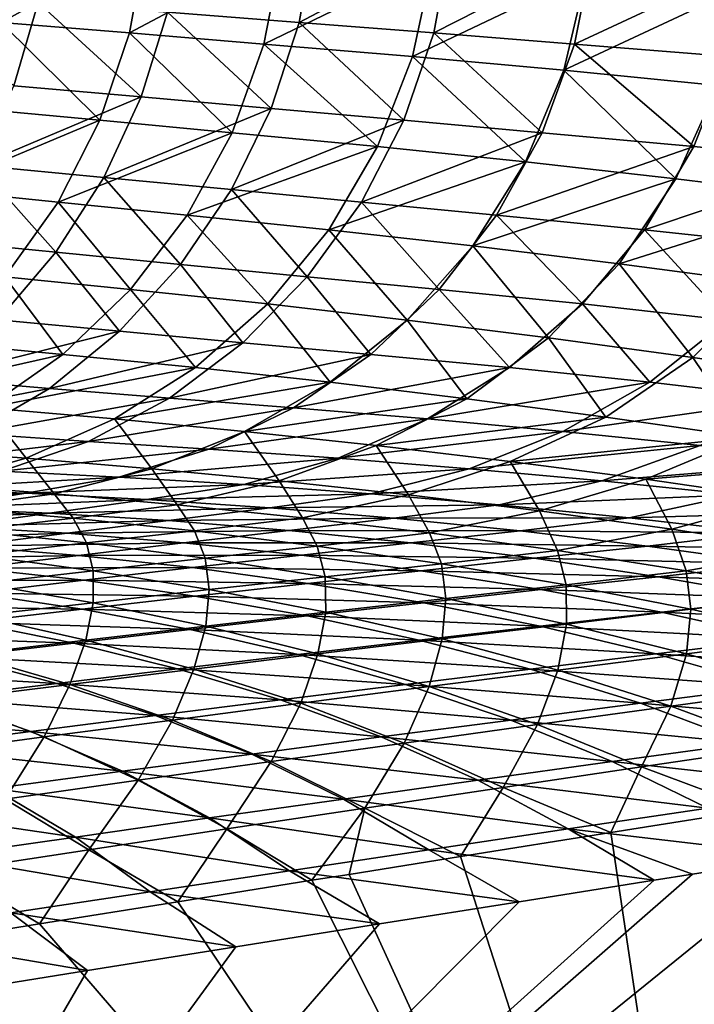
# Model space of a CAD drawing. Header units: metres. Extents: x -155 to 33, y -152 to 27.
# Tile 77 of 133: x -12.81 to -10.08, y -136.12 to -132.13. Entities that reach past the tile are written whole.
import ezdxf

# ---------------------------------------------------------------- set-up
doc = ezdxf.new("R2010")
doc.units = ezdxf.units.M
doc.layers.add('solid_12_401_042_XXX', color=7, linetype='CONTINUOUS')

msp = doc.modelspace()

# ---------------------------------------------------------------- linework, layer by layer
at = {"layer": 'solid_12_401_042_XXX'}
for points in [[(-12.8886, -132.140106, 17.170202), (-12.302249, -131.81575, 17.583092), (-12.827215, -131.780045, 17.198214)], [(-11.680025, -132.140106, -18.013189), (-12.214199, -132.098984, -17.648657), (-11.616861, -131.780045, -18.036922)], [(-11.680025, -132.140106, -18.013189), (-11.616861, -131.780045, -18.036922), (-11.066722, -131.81575, -18.384871)], [(-12.8886, -132.140106, 17.170202), (-12.368577, -132.183075, 17.556034), (-12.302249, -131.81575, 17.583092)], [(-12.368577, -132.183075, 17.556034), (-11.750699, -131.853363, 17.961462), (-12.302249, -131.81575, 17.583092)], [(-11.134752, -132.18306, -18.362427), (-11.680025, -132.140106, -18.013189), (-11.066722, -131.81575, -18.384871)], [(-11.134752, -132.18306, -18.362427), (-11.066722, -131.81575, -18.384871), (-10.490508, -131.853363, -18.724501)], [(-12.368577, -132.183075, 17.556034), (-11.823306, -132.228195, 17.934725), (-11.750699, -131.853363, 17.961462)], [(-11.823306, -132.228195, 17.934725), (-11.138731, -131.895325, 18.349987), (-11.750699, -131.853363, 17.961462)], [(-10.564781, -132.22818, -18.702806), (-11.134752, -132.18306, -18.362427), (-10.490508, -131.853363, -18.724501)], [(-10.564781, -132.22818, -18.702806), (-10.490508, -131.853363, -18.724501), (-9.853322, -131.895325, -19.070116)], [(-11.823306, -132.228195, 17.934725), (-11.220946, -132.278503, 18.321392), (-11.138731, -131.895325, 18.349987)], [(-11.220946, -132.278503, 18.321392), (-10.515867, -131.941895, 18.716915), (-11.138731, -131.895325, 18.349987)], [(-9.937307, -132.278503, -19.04723), (-10.564781, -132.22818, -18.702806), (-9.853322, -131.895325, -19.070116)], [(-11.220946, -132.278503, 18.321392), (-10.608221, -132.334366, 18.686796), (-10.515867, -131.941895, 18.716915)], [(-10.608221, -132.334366, 18.686796), (-9.881219, -131.993118, 19.063), (-10.515867, -131.941895, 18.716915)], [(-12.837734, -132.397598, -17.239923), (-13.251421, -132.022171, -16.872915), (-12.738224, -132.059677, -17.268373)], [(-10.608221, -132.334366, 18.686796), (-9.984297, -132.395844, 19.031639), (-9.881219, -131.993118, 19.063)], [(-12.320518, -132.442215, -17.62056), (-12.837734, -132.397598, -17.239923), (-12.738224, -132.059677, -17.268373)], [(-12.320518, -132.442215, -17.62056), (-12.738224, -132.059677, -17.268373), (-12.214199, -132.098984, -17.648657)], [(-11.793693, -132.488647, -17.985655), (-12.320518, -132.442215, -17.62056), (-12.214199, -132.098984, -17.648657)], [(-11.793693, -132.488647, -17.985655), (-12.214199, -132.098984, -17.648657), (-11.680025, -132.140106, -18.013189)], [(-13.000112, -132.488647, 17.134933), (-12.488081, -132.536896, 17.520927), (-12.8886, -132.140106, 17.170202)], [(-12.488081, -132.536896, 17.520927), (-12.368577, -132.183075, 17.556034), (-12.8886, -132.140106, 17.170202)], [(-11.256382, -132.53688, -18.335604), (-11.793693, -132.488647, -17.985655), (-11.680025, -132.140106, -18.013189)], [(-11.256382, -132.53688, -18.335604), (-11.680025, -132.140106, -18.013189), (-11.134752, -132.18306, -18.362427)], [(-12.488081, -132.536896, 17.520927), (-11.952278, -132.587311, 17.899143), (-12.368577, -132.183075, 17.556034)], [(-11.952278, -132.587311, 17.899143), (-11.823306, -132.228195, 17.934725), (-12.368577, -132.183075, 17.556034)], [(-10.695889, -132.587311, -18.676161), (-11.256382, -132.53688, -18.335604), (-11.134752, -132.18306, -18.362427)], [(-10.695889, -132.587311, -18.676161), (-11.134752, -132.18306, -18.362427), (-10.564781, -132.22818, -18.702806)], [(-11.952278, -132.587311, 17.899143), (-11.362782, -132.643539, 18.283201), (-11.823306, -132.228195, 17.934725)], [(-11.362782, -132.643539, 18.283201), (-11.220946, -132.278503, 18.321392), (-11.823306, -132.228195, 17.934725)], [(-10.081428, -132.643539, -19.018862), (-10.695889, -132.587311, -18.676161), (-10.564781, -132.22818, -18.702806)], [(-10.081428, -132.643539, -19.018862), (-10.564781, -132.22818, -18.702806), (-9.937307, -132.278503, -19.04723)], [(-11.362782, -132.643539, 18.283201), (-10.76356, -132.706024, 18.646343), (-11.220946, -132.278503, 18.321392)], [(-10.76356, -132.706024, 18.646343), (-10.608221, -132.334366, 18.686796), (-11.220946, -132.278503, 18.321392)], [(-9.458699, -132.706024, -19.340031), (-10.081428, -132.643539, -19.018862), (-9.937307, -132.278503, -19.04723)], [(-10.76356, -132.706024, 18.646343), (-10.153832, -132.774841, 18.989216), (-10.608221, -132.334366, 18.686796)], [(-10.153832, -132.774841, 18.989216), (-9.984297, -132.395844, 19.031639), (-10.608221, -132.334366, 18.686796)], [(-12.980079, -132.720856, -17.20962), (-12.837734, -132.397598, -17.239923), (-12.320518, -132.442215, -17.62056)], [(-10.153832, -132.774841, 18.989216), (-9.532462, -132.85022, 19.312494), (-9.984297, -132.395844, 19.031639)], [(-12.472184, -132.768677, -17.590038), (-12.980079, -132.720856, -17.20962), (-12.320518, -132.442215, -17.62056)], [(-12.472184, -132.768677, -17.590038), (-12.320518, -132.442215, -17.62056), (-11.793693, -132.488647, -17.985655)], [(-13.15922, -132.818085, 17.093401), (-12.488081, -132.536896, 17.520927), (-13.000112, -132.488647, 17.134933)], [(-11.955274, -132.818085, -17.955141), (-12.472184, -132.768677, -17.590038), (-11.793693, -132.488647, -17.985655)], [(-11.955274, -132.818085, -17.955141), (-11.793693, -132.488647, -17.985655), (-11.256382, -132.53688, -18.335604)], [(-13.15922, -132.818085, 17.093401), (-12.657758, -132.869019, 17.478842), (-12.488081, -132.536896, 17.520927)], [(-12.657758, -132.869019, 17.478842), (-11.952278, -132.587311, 17.899143), (-12.488081, -132.536896, 17.520927)], [(-11.428543, -132.869019, -18.305262), (-11.955274, -132.818085, -17.955141), (-11.256382, -132.53688, -18.335604)], [(-11.428543, -132.869019, -18.305262), (-11.256382, -132.53688, -18.335604), (-10.695889, -132.587311, -18.676161)], [(-12.657758, -132.869019, 17.478842), (-12.134025, -132.92189, 17.8559), (-11.952278, -132.587311, 17.899143)], [(-12.134025, -132.92189, 17.8559), (-11.362782, -132.643539, 18.283201), (-11.952278, -132.587311, 17.899143)], [(-10.880171, -132.92189, -18.645493), (-11.428543, -132.869019, -18.305262), (-10.695889, -132.587311, -18.676161)], [(-10.880171, -132.92189, -18.645493), (-10.695889, -132.587311, -18.676161), (-10.081428, -132.643539, -19.018862)], [(-12.134025, -132.92189, 17.8559), (-11.560063, -132.980927, 18.236675), (-11.362782, -132.643539, 18.283201)], [(-11.560063, -132.980927, 18.236675), (-10.76356, -132.706024, 18.646343), (-11.362782, -132.643539, 18.283201)], [(-10.281433, -132.980911, -18.985985), (-10.880171, -132.92189, -18.645493), (-10.081428, -132.643539, -19.018862)], [(-10.281433, -132.980911, -18.985985), (-10.081428, -132.643539, -19.018862), (-9.458699, -132.706024, -19.340031)], [(-11.560063, -132.980927, 18.236675), (-10.977062, -133.046631, 18.596903), (-10.76356, -132.706024, 18.646343)], [(-10.977062, -133.046631, 18.596903), (-10.153832, -132.774841, 18.989216), (-10.76356, -132.706024, 18.646343)], [(-9.675087, -133.046631, -19.305357), (-10.281433, -132.980911, -18.985985), (-9.458699, -132.706024, -19.340031)], [(-12.666772, -133.071655, -17.557327), (-13.163249, -133.023102, -17.177624), (-12.980079, -132.720856, -17.20962)], [(-12.666772, -133.071655, -17.557327), (-12.980079, -132.720856, -17.20962), (-12.472184, -132.768677, -17.590038)], [(-12.161865, -133.121246, -17.921955), (-12.666772, -133.071655, -17.557327), (-12.472184, -132.768677, -17.590038)], [(-12.161865, -133.121246, -17.921955), (-12.472184, -132.768677, -17.590038), (-11.955274, -132.818085, -17.955141)], [(-10.977062, -133.046631, 18.596903), (-10.384296, -133.119156, 18.937166), (-10.153832, -132.774841, 18.989216)], [(-10.384296, -133.119156, 18.937166), (-9.532462, -132.85022, 19.312494), (-10.153832, -132.774841, 18.989216)], [(-12.874187, -133.171829, 17.430407), (-12.657758, -132.869019, 17.478842), (-13.15922, -132.818085, 17.093401)], [(-11.647791, -133.171829, -18.27179), (-12.161865, -133.121246, -17.921955), (-11.955274, -132.818085, -17.955141)], [(-11.647791, -133.171829, -18.27179), (-11.955274, -132.818085, -17.955141), (-11.428543, -132.869019, -18.305262)], [(-10.384296, -133.119156, 18.937166), (-9.780682, -133.198776, 19.258123), (-9.532462, -132.85022, 19.312494)], [(-12.874187, -133.171829, 17.430407), (-12.364567, -133.223801, 17.805719), (-12.657758, -132.869019, 17.478842)], [(-12.364567, -133.223801, 17.805719), (-12.134025, -132.92189, 17.8559), (-12.657758, -132.869019, 17.478842)], [(-11.113618, -133.223801, -18.611246), (-11.647791, -133.171829, -18.27179), (-11.428543, -132.869019, -18.305262)], [(-11.113618, -133.223801, -18.611246), (-11.428543, -132.869019, -18.305262), (-10.880171, -132.92189, -18.645493)], [(-12.364567, -133.223801, 17.805719), (-11.808128, -133.281982, 18.182667), (-12.134025, -132.92189, 17.8559)], [(-11.808128, -133.281982, 18.182667), (-11.560063, -132.980927, 18.236675), (-12.134025, -132.92189, 17.8559)], [(-10.532624, -133.281982, -18.949123), (-11.113618, -133.223801, -18.611246), (-10.880171, -132.92189, -18.645493)], [(-10.532624, -133.281982, -18.949123), (-10.880171, -132.92189, -18.645493), (-10.281433, -132.980911, -18.985985)], [(-11.808128, -133.281982, 18.182667), (-11.243314, -133.346985, 18.539463), (-11.560063, -132.980927, 18.236675)], [(-11.243314, -133.346985, 18.539463), (-10.977062, -133.046631, 18.596903), (-11.560063, -132.980927, 18.236675)], [(-9.944657, -133.34697, -19.266321), (-10.532624, -133.281982, -18.949123), (-10.281433, -132.980911, -18.985985)], [(-9.944657, -133.34697, -19.266321), (-10.281433, -132.980911, -18.985985), (-9.675087, -133.046631, -19.305357)], [(-12.90067, -133.345673, -17.52323), (-13.163249, -133.023102, -17.177624), (-12.666772, -133.071655, -17.557327)], [(-11.243314, -133.346985, 18.539463), (-10.669464, -133.418976, 18.876629), (-10.977062, -133.046631, 18.596903)], [(-10.669464, -133.418976, 18.876629), (-10.384296, -133.119156, 18.937166), (-10.977062, -133.046631, 18.596903)], [(-12.409219, -133.392258, -17.886959), (-12.90067, -133.345673, -17.52323), (-12.666772, -133.071655, -17.557327)], [(-12.409219, -133.392258, -17.886959), (-12.666772, -133.071655, -17.557327), (-12.161865, -133.121246, -17.921955)], [(-11.909163, -133.438965, -18.236109), (-12.409219, -133.392258, -17.886959), (-12.161865, -133.121246, -17.921955)], [(-11.909163, -133.438965, -18.236109), (-12.161865, -133.121246, -17.921955), (-11.647791, -133.171829, -18.27179)], [(-10.669464, -133.418976, 18.876629), (-10.085545, -133.498306, 19.194792), (-10.384296, -133.119156, 18.937166)], [(-10.085545, -133.498306, 19.194792), (-9.780682, -133.198776, 19.258123), (-10.384296, -133.119156, 18.937166)], [(-13.132492, -133.438965, 17.376877), (-12.638209, -133.486252, 17.749996), (-12.874187, -133.171829, 17.430407)], [(-12.638209, -133.486252, 17.749996), (-12.364567, -133.223801, 17.805719), (-12.874187, -133.171829, 17.430407)], [(-11.390444, -133.486237, -18.57443), (-11.909163, -133.438965, -18.236109), (-11.647791, -133.171829, -18.27179)], [(-11.390444, -133.486237, -18.57443), (-11.647791, -133.171829, -18.27179), (-11.113618, -133.223801, -18.611246)], [(-12.638209, -133.486252, 17.749996), (-12.100423, -133.539459, 18.122704), (-12.364567, -133.223801, 17.805719)], [(-12.100423, -133.539459, 18.122704), (-11.808128, -133.281982, 18.182667), (-12.364567, -133.223801, 17.805719)], [(-10.828349, -133.539459, -18.909357), (-11.390444, -133.486237, -18.57443), (-11.113618, -133.223801, -18.611246)], [(-10.828349, -133.539459, -18.909357), (-11.113618, -133.223801, -18.611246), (-10.532624, -133.281982, -18.949123)], [(-10.085545, -133.498306, 19.194792), (-9.49379, -133.585342, 19.492567), (-9.780682, -133.198776, 19.258123)], [(-12.100423, -133.539459, 18.122704), (-11.554829, -133.599335, 18.475691), (-11.808128, -133.281982, 18.182667)], [(-11.554829, -133.599335, 18.475691), (-11.243314, -133.346985, 18.539463), (-11.808128, -133.281982, 18.182667)], [(-10.259819, -133.599319, -19.224073), (-10.828349, -133.539459, -18.909357), (-10.532624, -133.281982, -18.949123)], [(-10.259819, -133.599319, -19.224073), (-10.532624, -133.281982, -18.949123), (-9.944657, -133.34697, -19.266321)], [(-13.169602, -133.584213, -17.488504), (-12.90067, -133.345673, -17.52323), (-12.409219, -133.392258, -17.886959)], [(-11.554829, -133.599335, 18.475691), (-11.000835, -133.666092, 18.809414), (-11.243314, -133.346985, 18.539463)], [(-11.000835, -133.666092, 18.809414), (-10.669464, -133.418976, 18.876629), (-11.243314, -133.346985, 18.539463)], [(-9.684232, -133.666092, -19.518993), (-10.259819, -133.599319, -19.224073), (-9.944657, -133.34697, -19.266321)], [(-12.692318, -133.624619, -17.850994), (-13.169602, -133.584213, -17.488504), (-12.409219, -133.392258, -17.886959)], [(-12.692318, -133.624619, -17.850994), (-12.409219, -133.392258, -17.886959), (-11.909163, -133.438965, -18.236109)], [(-11.000835, -133.666092, 18.809414), (-10.437472, -133.740173, 19.124466), (-10.669464, -133.418976, 18.876629)], [(-10.437472, -133.740173, 19.124466), (-10.085545, -133.498306, 19.194792), (-10.669464, -133.418976, 18.876629)], [(-13.426914, -133.664124, 17.319571), (-12.638209, -133.486252, 17.749996), (-13.132492, -133.438965, 17.376877)], [(-12.206817, -133.664124, -18.199144), (-12.692318, -133.624619, -17.850994), (-11.909163, -133.438965, -18.236109)], [(-12.206817, -133.664124, -18.199144), (-11.909163, -133.438965, -18.236109), (-11.390444, -133.486237, -18.57443)], [(-13.426914, -133.664124, 17.319571), (-12.948266, -133.703171, 17.69021), (-12.638209, -133.486252, 17.749996)], [(-12.948266, -133.703171, 17.69021), (-12.100423, -133.539459, 18.122704), (-12.638209, -133.486252, 17.749996)], [(-11.703864, -133.703171, -18.536066), (-12.206817, -133.664124, -18.199144), (-11.390444, -133.486237, -18.57443)], [(-11.703864, -133.703171, -18.536066), (-11.390444, -133.486237, -18.57443), (-10.828349, -133.539459, -18.909357)], [(-10.437472, -133.740173, 19.124466), (-9.866976, -133.821991, 19.419428), (-10.085545, -133.498306, 19.194792)], [(-9.866976, -133.821991, 19.419428), (-9.49379, -133.585342, 19.492567), (-10.085545, -133.498306, 19.194792)], [(-12.948266, -133.703171, 17.69021), (-12.429266, -133.747696, 18.058422), (-12.100423, -133.539459, 18.122704)], [(-12.429266, -133.747696, 18.058422), (-11.554829, -133.599335, 18.475691), (-12.100423, -133.539459, 18.122704)], [(-11.16082, -133.747696, -18.867796), (-11.703864, -133.703171, -18.536066), (-10.828349, -133.539459, -18.909357)], [(-11.16082, -133.747696, -18.867796), (-10.828349, -133.539459, -18.909357), (-10.259819, -133.599319, -19.224073)], [(-13.469259, -133.773956, -17.453445), (-13.169602, -133.584213, -17.488504), (-12.692318, -133.624619, -17.850994)], [(-13.006065, -133.807404, -17.81444), (-13.469259, -133.773956, -17.453445), (-12.692318, -133.624619, -17.850994)], [(-13.006065, -133.807404, -17.81444), (-12.692318, -133.624619, -17.850994), (-12.206817, -133.664124, -18.199144)], [(-12.429266, -133.747696, 18.058422), (-11.902836, -133.798523, 18.407396), (-11.554829, -133.599335, 18.475691)], [(-11.902836, -133.798523, 18.407396), (-11.000835, -133.666092, 18.809414), (-11.554829, -133.599335, 18.475691)], [(-10.611684, -133.798523, -19.179823), (-11.16082, -133.747696, -18.867796), (-10.259819, -133.599319, -19.224073)], [(-10.611684, -133.798523, -19.179823), (-10.259819, -133.599319, -19.224073), (-9.684232, -133.666092, -19.518993)], [(-12.534788, -133.839386, -18.161377), (-13.006065, -133.807404, -17.81444), (-12.206817, -133.664124, -18.199144)], [(-12.534788, -133.839386, -18.161377), (-12.206817, -133.664124, -18.199144), (-11.703864, -133.703171, -18.536066)], [(-13.287903, -133.870331, 17.627407), (-12.786782, -133.906784, 17.991062), (-12.948266, -133.703171, 17.69021)], [(-12.786782, -133.906784, 17.991062), (-12.429266, -133.747696, 18.058422), (-12.948266, -133.703171, 17.69021)], [(-12.047009, -133.870331, -18.496717), (-12.534788, -133.839386, -18.161377), (-11.703864, -133.703171, -18.536066)], [(-12.047009, -133.870331, -18.496717), (-11.703864, -133.703171, -18.536066), (-11.16082, -133.747696, -18.867796)], [(-11.902836, -133.798523, 18.407396), (-11.368467, -133.855957, 18.737514), (-11.000835, -133.666092, 18.809414)], [(-11.368467, -133.855957, 18.737514), (-10.437472, -133.740173, 19.124466), (-11.000835, -133.666092, 18.809414)], [(-10.055922, -133.855957, -19.472494), (-10.611684, -133.798523, -19.179823), (-9.684232, -133.666092, -19.518993)], [(-11.368467, -133.855957, 18.737514), (-10.825265, -133.920486, 19.049337), (-10.437472, -133.740173, 19.124466)], [(-10.825265, -133.920486, 19.049337), (-9.866976, -133.821991, 19.419428), (-10.437472, -133.740173, 19.124466)], [(-12.786782, -133.906784, 17.991062), (-12.278337, -133.949677, 18.336018), (-12.429266, -133.747696, 18.058422)], [(-12.278337, -133.949677, 18.336018), (-11.902836, -133.798523, 18.407396), (-12.429266, -133.747696, 18.058422)], [(-11.522115, -133.906784, -18.825127), (-12.047009, -133.870331, -18.496717), (-11.16082, -133.747696, -18.867796)], [(-11.522115, -133.906784, -18.825127), (-11.16082, -133.747696, -18.867796), (-10.611684, -133.798523, -19.179823)], [(-13.342877, -133.935577, -17.778246), (-13.006065, -133.807404, -17.81444), (-12.534788, -133.839386, -18.161377)], [(-12.278337, -133.949677, 18.336018), (-11.762154, -133.999329, 18.662586), (-11.902836, -133.798523, 18.407396)], [(-11.762154, -133.999329, 18.662586), (-11.368467, -133.855957, 18.737514), (-11.902836, -133.798523, 18.407396)], [(-10.991197, -133.949677, -19.13438), (-11.522115, -133.906784, -18.825127), (-10.611684, -133.798523, -19.179823)], [(-10.991197, -133.949677, -19.13438), (-10.611684, -133.798523, -19.179823), (-10.055922, -133.855957, -19.472494)], [(-10.825265, -133.920486, 19.049337), (-10.275478, -133.99263, 19.341402), (-9.866976, -133.821991, 19.419428)], [(-10.275478, -133.99263, 19.341402), (-9.290169, -133.912399, 19.693996), (-9.866976, -133.821991, 19.419428)], [(-12.885393, -133.960312, -18.12377), (-13.342877, -133.935577, -17.778246), (-12.534788, -133.839386, -18.161377)], [(-12.885393, -133.960312, -18.12377), (-12.534788, -133.839386, -18.161377), (-12.047009, -133.870331, -18.496717)], [(-11.762154, -133.999329, 18.662586), (-11.237426, -134.056274, 18.971289), (-11.368467, -133.855957, 18.737514)], [(-11.237426, -134.056274, 18.971289), (-10.825265, -133.920486, 19.049337), (-11.368467, -133.855957, 18.737514)], [(-10.453821, -133.999329, -19.424759), (-10.991197, -133.949677, -19.13438), (-10.055922, -133.855957, -19.472494)], [(-10.453821, -133.999329, -19.424759), (-10.055922, -133.855957, -19.472494), (-9.492602, -133.920486, -19.746307)], [(-13.165369, -134.014084, 17.92211), (-12.786782, -133.906784, 17.991062), (-13.287903, -133.870331, 17.627407)], [(-12.412146, -133.984085, -18.457361), (-12.885393, -133.960312, -18.12377), (-12.047009, -133.870331, -18.496717)], [(-12.412146, -133.984085, -18.457361), (-12.047009, -133.870331, -18.496717), (-11.522115, -133.906784, -18.825127)], [(-13.165369, -134.014084, 17.92211), (-12.673831, -134.05127, 18.263023), (-12.786782, -133.906784, 17.991062)], [(-12.673831, -134.05127, 18.263023), (-12.278337, -133.949677, 18.336018), (-12.786782, -133.906784, 17.991062)], [(-11.90454, -134.014084, -18.782316), (-12.412146, -133.984085, -18.457361), (-11.522115, -133.906784, -18.825127)], [(-11.90454, -134.014084, -18.782316), (-11.522115, -133.906784, -18.825127), (-10.991197, -133.949677, -19.13438)], [(-11.237426, -134.056274, 18.971289), (-10.706431, -134.121109, 19.260612), (-10.825265, -133.920486, 19.049337)], [(-10.706431, -134.121109, 19.260612), (-10.275478, -133.99263, 19.341402), (-10.825265, -133.920486, 19.049337)], [(-9.909146, -134.056274, -19.696726), (-10.453821, -133.999329, -19.424759), (-9.492602, -133.920486, -19.746307)], [(-10.275478, -133.99263, 19.341402), (-9.719948, -134.073349, 19.613396), (-9.290169, -133.912399, 19.693996)], [(-13.247636, -134.03215, -18.087162), (-12.885393, -133.960312, -18.12377), (-12.412146, -133.984085, -18.457361)], [(-12.788402, -134.049591, -18.418812), (-13.247636, -134.03215, -18.087162), (-12.412146, -133.984085, -18.457361)], [(-12.788402, -134.049591, -18.418812), (-12.412146, -133.984085, -18.457361), (-11.90454, -134.014084, -18.782316)], [(-12.673831, -134.05127, 18.263023), (-12.174558, -134.095963, 18.586061), (-12.278337, -133.949677, 18.336018)], [(-12.174558, -134.095963, 18.586061), (-11.762154, -133.999329, 18.662586), (-12.278337, -133.949677, 18.336018)], [(-11.390767, -134.05127, -19.088697), (-11.90454, -134.014084, -18.782316), (-10.991197, -133.949677, -19.13438)], [(-11.390767, -134.05127, -19.088697), (-10.991197, -133.949677, -19.13438), (-10.453821, -133.999329, -19.424759)], [(-13.079206, -134.108017, 18.189856), (-12.673831, -134.05127, 18.263023), (-13.165369, -134.014084, 17.92211)], [(-12.297495, -134.074539, -18.74015), (-12.788402, -134.049591, -18.418812), (-11.90454, -134.014084, -18.782316)], [(-12.297495, -134.074539, -18.74015), (-11.90454, -134.014084, -18.782316), (-11.390767, -134.05127, -19.088697)], [(-12.174558, -134.095963, 18.586061), (-11.666841, -134.148712, 18.891701), (-11.762154, -133.999329, 18.662586)], [(-11.666841, -134.148712, 18.891701), (-11.237426, -134.056274, 18.971289), (-11.762154, -133.999329, 18.662586)], [(-10.870503, -134.095963, -19.376713), (-11.390767, -134.05127, -19.088697), (-10.453821, -133.999329, -19.424759)], [(-10.870503, -134.095963, -19.376713), (-10.453821, -133.999329, -19.424759), (-9.909146, -134.056274, -19.696726)], [(-10.706431, -134.121109, 19.260612), (-10.170038, -134.19487, 19.530231), (-10.275478, -133.99263, 19.341402)], [(-10.170038, -134.19487, 19.530231), (-9.719948, -134.073349, 19.613396), (-10.275478, -133.99263, 19.341402)], [(-13.611992, -134.097717, -18.05073), (-13.247636, -134.03215, -18.087162), (-12.788402, -134.049591, -18.418812)], [(-13.166453, -134.109177, -18.380289), (-13.611992, -134.097717, -18.05073), (-12.788402, -134.049591, -18.418812)], [(-13.166453, -134.109177, -18.380289), (-12.788402, -134.049591, -18.418812), (-12.297495, -134.074539, -18.74015)], [(-13.079206, -134.108017, 18.189856), (-12.59611, -134.150299, 18.509298), (-12.673831, -134.05127, 18.263023)], [(-12.59611, -134.150299, 18.509298), (-12.174558, -134.095963, 18.586061), (-12.673831, -134.05127, 18.263023)], [(-11.800207, -134.108017, -19.04352), (-12.297495, -134.074539, -18.74015), (-11.390767, -134.05127, -19.088697)], [(-11.800207, -134.108017, -19.04352), (-11.390767, -134.05127, -19.088697), (-10.870503, -134.095963, -19.376713)], [(-11.666841, -134.148712, 18.891701), (-11.152994, -134.210144, 19.178381), (-11.237426, -134.056274, 18.971289)], [(-11.152994, -134.210144, 19.178381), (-10.706431, -134.121109, 19.260612), (-11.237426, -134.056274, 18.971289)], [(-10.34301, -134.148712, -19.646791), (-10.870503, -134.095963, -19.376713), (-9.909146, -134.056274, -19.696726)], [(-10.34301, -134.148712, -19.646791), (-9.909146, -134.056274, -19.696726), (-9.35955, -134.121109, -19.948931)], [(-12.691961, -134.129486, -18.697891), (-13.166453, -134.109177, -18.380289), (-12.297495, -134.074539, -18.74015)], [(-12.691961, -134.129486, -18.697891), (-12.297495, -134.074539, -18.74015), (-11.800207, -134.108017, -19.04352)], [(-12.59611, -134.150299, 18.509298), (-12.104607, -134.201935, 18.811834), (-12.174558, -134.095963, 18.586061)], [(-12.104607, -134.201935, 18.811834), (-11.666841, -134.148712, 18.891701), (-12.174558, -134.095963, 18.586061)], [(-11.296329, -134.150299, -19.329058), (-11.800207, -134.108017, -19.04352), (-10.870503, -134.095963, -19.376713)], [(-11.296329, -134.150299, -19.329058), (-10.870503, -134.095963, -19.376713), (-10.34301, -134.148712, -19.646791)], [(-10.170038, -134.19487, 19.530231), (-9.630127, -134.278641, 19.778791), (-9.719948, -134.073349, 19.613396)], [(-13.54449, -134.168823, -18.341728), (-13.166453, -134.109177, -18.380289), (-12.691961, -134.129486, -18.697891)], [(-13.086204, -134.184738, -18.655487), (-13.54449, -134.168823, -18.341728), (-12.691961, -134.129486, -18.697891)], [(-13.086204, -134.184738, -18.655487), (-12.691961, -134.129486, -18.697891), (-12.210909, -134.159668, -18.998159)], [(-13.018683, -134.199966, 18.432219), (-12.59611, -134.150299, 18.509298), (-13.079206, -134.108017, 18.189856)], [(-12.210909, -134.159668, -18.998159), (-12.691961, -134.129486, -18.697891), (-11.800207, -134.108017, -19.04352)], [(-12.210909, -134.159668, -18.998159), (-11.800207, -134.108017, -19.04352), (-11.296329, -134.150299, -19.329058)], [(-11.152994, -134.210144, 19.178381), (-10.633927, -134.281372, 19.445759), (-10.706431, -134.121109, 19.260612)], [(-10.633927, -134.281372, 19.445759), (-10.170038, -134.19487, 19.530231), (-10.706431, -134.121109, 19.260612)], [(-9.810702, -134.210144, -19.897537), (-10.34301, -134.148712, -19.646791), (-9.35955, -134.121109, -19.948931)], [(-12.621227, -134.211807, -18.952576), (-13.086204, -134.184738, -18.655487), (-12.210909, -134.159668, -18.998159)], [(-13.018683, -134.199966, 18.432219), (-12.543201, -134.250931, 18.731625), (-12.59611, -134.150299, 18.509298)], [(-12.621227, -134.211807, -18.952576), (-12.210909, -134.159668, -18.998159), (-11.723196, -134.199966, -19.281157)], [(-12.543201, -134.250931, 18.731625), (-12.104607, -134.201935, 18.811834), (-12.59611, -134.150299, 18.509298)], [(-11.723196, -134.199966, -19.281157), (-12.210909, -134.159668, -18.998159), (-11.296329, -134.150299, -19.329058)], [(-12.104607, -134.201935, 18.811834), (-11.607054, -134.263519, 19.095854), (-11.666841, -134.148712, 18.891701)], [(-11.723196, -134.199966, -19.281157), (-11.296329, -134.150299, -19.329058), (-10.785225, -134.201935, -19.597153)], [(-11.607054, -134.263519, 19.095854), (-11.152994, -134.210144, 19.178381), (-11.666841, -134.148712, 18.891701)], [(-10.785225, -134.201935, -19.597153), (-11.296329, -134.150299, -19.329058), (-10.34301, -134.148712, -19.646791)], [(-10.785225, -134.201935, -19.597153), (-10.34301, -134.148712, -19.646791), (-9.810702, -134.210144, -19.897537)], [(-13.480186, -134.240295, -18.612951), (-13.086204, -134.184738, -18.655487), (-12.621227, -134.211807, -18.952576)], [(-13.031126, -134.26445, -18.90678), (-13.480186, -134.240295, -18.612951), (-12.621227, -134.211807, -18.952576)], [(-13.031126, -134.26445, -18.90678), (-12.621227, -134.211807, -18.952576), (-12.149567, -134.250275, -19.232977)], [(-12.981209, -134.300659, 18.651146), (-12.543201, -134.250931, 18.731625), (-13.018683, -134.199966, 18.432219)], [(-12.149567, -134.250275, -19.232977), (-12.621227, -134.211807, -18.952576), (-11.723196, -134.199966, -19.281157)], [(-12.543201, -134.250931, 18.731625), (-12.061772, -134.313141, 19.012978), (-12.104607, -134.201935, 18.811834)], [(-12.149567, -134.250275, -19.232977), (-11.723196, -134.199966, -19.281157), (-11.228289, -134.250931, -19.54723)], [(-12.061772, -134.313141, 19.012978), (-11.607054, -134.263519, 19.095854), (-12.104607, -134.201935, 18.811834)], [(-11.228289, -134.250931, -19.54723), (-11.723196, -134.199966, -19.281157), (-10.785225, -134.201935, -19.597153)], [(-11.607054, -134.263519, 19.095854), (-11.104398, -134.336212, 19.360992), (-11.152994, -134.210144, 19.178381)], [(-11.228289, -134.250931, -19.54723), (-10.785225, -134.201935, -19.597153), (-10.269354, -134.263519, -19.846361)], [(-11.104398, -134.336212, 19.360992), (-10.633927, -134.281372, 19.445759), (-11.152994, -134.210144, 19.178381)], [(-10.269354, -134.263519, -19.846361), (-10.785225, -134.201935, -19.597153), (-9.810702, -134.210144, -19.897537)], [(-10.633927, -134.281372, 19.445759), (-10.11165, -134.363525, 19.692366), (-10.170038, -134.19487, 19.530231)], [(-10.269354, -134.263519, -19.846361), (-9.810702, -134.210144, -19.897537), (-9.274511, -134.281372, -20.128666)], [(-10.11165, -134.363525, 19.692366), (-9.630127, -134.278641, 19.778791), (-10.170038, -134.19487, 19.530231)], [(-12.575406, -134.301208, -19.184532), (-13.031126, -134.26445, -18.90678), (-12.149567, -134.250275, -19.232977)], [(-12.981209, -134.300659, 18.651146), (-12.515872, -134.363525, 18.929825), (-12.543201, -134.250931, 18.731625)], [(-12.575406, -134.301208, -19.184532), (-12.149567, -134.250275, -19.232977), (-11.670786, -134.300659, -19.496998)], [(-12.515872, -134.363525, 18.929825), (-12.061772, -134.313141, 19.012978), (-12.543201, -134.250931, 18.731625)], [(-11.670786, -134.300659, -19.496998), (-12.149567, -134.250275, -19.232977), (-11.228289, -134.250931, -19.54723)], [(-12.061772, -134.313141, 19.012978), (-11.575384, -134.387772, 19.27589), (-11.607054, -134.263519, 19.095854)], [(-11.670786, -134.300659, -19.496998), (-11.228289, -134.250931, -19.54723), (-10.728687, -134.313141, -19.794884)], [(-11.575384, -134.387772, 19.27589), (-11.104398, -134.336212, 19.360992), (-11.607054, -134.263519, 19.095854)], [(-10.728687, -134.313141, -19.794884), (-11.228289, -134.250931, -19.54723), (-10.269354, -134.263519, -19.846361)], [(-10.728687, -134.313141, -19.794884), (-10.269354, -134.263519, -19.846361), (-9.749689, -134.336212, -20.076382)], [(-9.749689, -134.336212, -20.076382), (-10.269354, -134.263519, -19.846361), (-9.274511, -134.281372, -20.128666)], [(-13.440568, -134.317551, -18.86076), (-13.031126, -134.26445, -18.90678), (-12.575406, -134.301208, -19.184532)], [(-13.000669, -134.352722, -19.135805), (-13.440568, -134.317551, -18.86076), (-12.575406, -134.301208, -19.184532)], [(-13.000669, -134.352722, -19.135805), (-12.575406, -134.301208, -19.184532), (-12.112682, -134.351089, -19.446468)], [(-12.969322, -134.414658, 18.846407), (-12.515872, -134.363525, 18.929825), (-12.981209, -134.300659, 18.651146)], [(-12.112682, -134.351089, -19.446468), (-12.575406, -134.301208, -19.184532), (-11.670786, -134.300659, -19.496998)], [(-12.112682, -134.351089, -19.446468), (-11.670786, -134.300659, -19.496998), (-11.187423, -134.363525, -19.743088)], [(-11.187423, -134.363525, -19.743088), (-11.670786, -134.300659, -19.496998), (-10.728687, -134.313141, -19.794884)], [(-11.104398, -134.336212, 19.360992), (-10.598782, -134.421173, 19.605665), (-10.633927, -134.281372, 19.445759)], [(-10.598782, -134.421173, 19.605665), (-10.11165, -134.363525, 19.692366), (-10.633927, -134.281372, 19.445759)], [(-10.11165, -134.363525, 19.692366), (-9.588485, -134.458054, 19.916435), (-9.630127, -134.278641, 19.778791)], [(-12.515872, -134.363525, 18.929825), (-12.045756, -134.440109, 19.190517), (-12.061772, -134.313141, 19.012978)], [(-12.045756, -134.440109, 19.190517), (-11.575384, -134.387772, 19.27589), (-12.061772, -134.313141, 19.012978)], [(-11.575384, -134.387772, 19.27589), (-11.086306, -134.476059, 19.51866), (-11.104398, -134.336212, 19.360992)], [(-11.187423, -134.363525, -19.743088), (-10.728687, -134.313141, -19.794884), (-10.225404, -134.387772, -20.0238)], [(-11.086306, -134.476059, 19.51866), (-10.598782, -134.421173, 19.605665), (-11.104398, -134.336212, 19.360992)], [(-10.225404, -134.387772, -20.0238), (-10.728687, -134.313141, -19.794884), (-9.749689, -134.336212, -20.076382)], [(-10.225404, -134.387772, -20.0238), (-9.749689, -134.336212, -20.076382), (-9.228475, -134.421173, -20.285784)], [(-13.425344, -134.4048, -19.086794), (-13.000669, -134.352722, -19.135805), (-12.553927, -134.402161, -19.395622)], [(-12.553927, -134.402161, -19.395622), (-13.000669, -134.352722, -19.135805), (-12.112682, -134.351089, -19.446468)], [(-12.969322, -134.414658, 18.846407), (-12.515485, -134.493195, 19.104887), (-12.515872, -134.363525, 18.929825)], [(-12.553927, -134.402161, -19.395622), (-12.112682, -134.351089, -19.446468), (-11.645527, -134.414642, -19.690981)], [(-12.515485, -134.493195, 19.104887), (-12.045756, -134.440109, 19.190517), (-12.515872, -134.363525, 18.929825)], [(-11.645527, -134.414642, -19.690981), (-12.112682, -134.351089, -19.446468), (-11.187423, -134.363525, -19.743088)], [(-11.645527, -134.414642, -19.690981), (-11.187423, -134.363525, -19.743088), (-10.700525, -134.440109, -19.970905)], [(-10.700525, -134.440109, -19.970905), (-11.187423, -134.363525, -19.743088), (-10.225404, -134.387772, -20.0238)], [(-10.598782, -134.421173, 19.605665), (-10.092685, -134.519897, 19.827967), (-10.11165, -134.363525, 19.692366)], [(-10.092685, -134.519897, 19.827967), (-9.588485, -134.458054, 19.916435), (-10.11165, -134.363525, 19.692366)], [(-12.994512, -134.453888, -19.34446), (-13.425344, -134.4048, -19.086794), (-12.553927, -134.402161, -19.395622)], [(-12.994512, -134.453888, -19.34446), (-12.553927, -134.402161, -19.395622), (-12.10295, -134.466461, -19.638548)], [(-12.98452, -134.546951, 19.018982), (-12.515485, -134.493195, 19.104887), (-12.969322, -134.414658, 18.846407)], [(-12.10295, -134.466461, -19.638548), (-12.553927, -134.402161, -19.395622), (-11.645527, -134.414642, -19.690981)], [(-12.10295, -134.466461, -19.638548), (-11.645527, -134.414642, -19.690981), (-11.175022, -134.493195, -19.917709)], [(-12.045756, -134.440109, 19.190517), (-11.573256, -134.531662, 19.431404), (-11.575384, -134.387772, 19.27589)], [(-11.175022, -134.493195, -19.917709), (-11.645527, -134.414642, -19.690981), (-10.700525, -134.440109, -19.970905)], [(-11.573256, -134.531662, 19.431404), (-11.086306, -134.476059, 19.51866), (-11.575384, -134.387772, 19.27589)], [(-11.086306, -134.476059, 19.51866), (-10.597173, -134.579544, 19.739233), (-10.598782, -134.421173, 19.605665)], [(-10.700525, -134.440109, -19.970905), (-10.225404, -134.387772, -20.0238), (-9.720819, -134.476059, -20.232437)], [(-10.597173, -134.579544, 19.739233), (-10.092685, -134.519897, 19.827967), (-10.598782, -134.421173, 19.605665)], [(-9.720819, -134.476059, -20.232437), (-10.225404, -134.387772, -20.0238), (-9.228475, -134.421173, -20.285784)], [(-13.434541, -134.506393, -19.293026), (-12.994512, -134.453888, -19.34446), (-12.559681, -134.518967, -19.585785)], [(-12.559681, -134.518967, -19.585785), (-12.994512, -134.453888, -19.34446), (-12.10295, -134.466461, -19.638548)], [(-12.515485, -134.493195, 19.104887), (-12.059601, -134.587982, 19.343912), (-12.045756, -134.440109, 19.190517)], [(-12.059601, -134.587982, 19.343912), (-11.573256, -134.531662, 19.431404), (-12.045756, -134.440109, 19.190517)], [(-11.175022, -134.493195, -19.917709), (-10.700525, -134.440109, -19.970905), (-10.212608, -134.531662, -20.178802)], [(-10.212608, -134.531662, -20.178802), (-10.700525, -134.440109, -19.970905), (-9.720819, -134.476059, -20.232437)], [(-10.092685, -134.519897, 19.827967), (-9.58822, -134.634293, 20.025694), (-9.588485, -134.458054, 19.916435)], [(-12.98452, -134.546951, 19.018982), (-12.545299, -134.644958, 19.256166), (-12.515485, -134.493195, 19.104887)], [(-12.559681, -134.518967, -19.585785), (-12.10295, -134.466461, -19.638548), (-11.648847, -134.546951, -19.864193)], [(-12.545299, -134.644958, 19.256166), (-12.059601, -134.587982, 19.343912), (-12.515485, -134.493195, 19.104887)], [(-11.648847, -134.546951, -19.864193), (-12.10295, -134.466461, -19.638548), (-11.175022, -134.493195, -19.917709)], [(-11.648847, -134.546951, -19.864193), (-11.175022, -134.493195, -19.917709), (-10.703811, -134.587982, -20.124889)], [(-11.573256, -134.531662, 19.431404), (-11.101154, -134.639816, 19.650284), (-11.086306, -134.476059, 19.51866)], [(-10.703811, -134.587982, -20.124889), (-11.175022, -134.493195, -19.917709), (-10.212608, -134.531662, -20.178802)], [(-11.101154, -134.639816, 19.650284), (-10.597173, -134.579544, 19.739233), (-11.086306, -134.476059, 19.51866)], [(-10.212608, -134.531662, -20.178802), (-9.720819, -134.476059, -20.232437), (-9.217703, -134.579529, -20.418926)], [(-13.015829, -134.572281, -19.532742), (-13.434541, -134.506393, -19.293026), (-12.559681, -134.518967, -19.585785)], [(-13.015829, -134.572281, -19.532742), (-12.559681, -134.518967, -19.585785), (-12.121986, -134.60141, -19.810354)], [(-12.121986, -134.60141, -19.810354), (-12.559681, -134.518967, -19.585785), (-11.648847, -134.546951, -19.864193)], [(-12.059601, -134.587982, 19.343912), (-11.604603, -134.700745, 19.561131), (-11.573256, -134.531662, 19.431404)], [(-11.604603, -134.700745, 19.561131), (-11.101154, -134.639816, 19.650284), (-11.573256, -134.531662, 19.431404)], [(-10.703811, -134.587982, -20.124889), (-10.212608, -134.531662, -20.178802), (-9.7266, -134.639816, -20.364771)], [(-10.597173, -134.579544, 19.739233), (-10.110383, -134.70018, 19.935198), (-10.092685, -134.519897, 19.827967)], [(-9.7266, -134.639816, -20.364771), (-10.212608, -134.531662, -20.178802), (-9.217703, -134.579529, -20.418926)], [(-10.110383, -134.70018, 19.935198), (-9.58822, -134.634293, 20.025694), (-10.092685, -134.519897, 19.827967)], [(-13.471305, -134.626358, -19.479383), (-13.015829, -134.572281, -19.532742), (-12.59455, -134.656677, -19.756243)], [(-13.030338, -134.702591, 19.168167), (-12.545299, -134.644958, 19.256166), (-12.98452, -134.546951, 19.018982)], [(-12.59455, -134.656677, -19.756243), (-13.015829, -134.572281, -19.532742), (-12.121986, -134.60141, -19.810354)], [(-12.121986, -134.60141, -19.810354), (-11.648847, -134.546951, -19.864193), (-11.194385, -134.644958, -20.070679)], [(-11.194385, -134.644958, -20.070679), (-11.648847, -134.546951, -19.864193), (-10.703811, -134.587982, -20.124889)], [(-11.101154, -134.639816, 19.650284), (-10.632134, -134.766617, 19.844528), (-10.597173, -134.579544, 19.739233)], [(-10.632134, -134.766617, 19.844528), (-10.110383, -134.70018, 19.935198), (-10.597173, -134.579544, 19.739233)], [(-12.59455, -134.656677, -19.756243), (-12.121986, -134.60141, -19.810354), (-11.684319, -134.702591, -20.016171)], [(-12.545299, -134.644958, 19.256166), (-12.10748, -134.762253, 19.471758), (-12.059601, -134.587982, 19.343912)], [(-11.684319, -134.702591, -20.016171), (-12.121986, -134.60141, -19.810354), (-11.194385, -134.644958, -20.070679)], [(-12.10748, -134.762253, 19.471758), (-11.604603, -134.700745, 19.561131), (-12.059601, -134.587982, 19.343912)], [(-11.194385, -134.644958, -20.070679), (-10.703811, -134.587982, -20.124889), (-10.23498, -134.700729, -20.310373)], [(-10.23498, -134.700729, -20.310373), (-10.703811, -134.587982, -20.124889), (-9.7266, -134.639816, -20.364771)], [(-13.06645, -134.712692, -19.701822), (-13.471305, -134.626358, -19.479383), (-12.59455, -134.656677, -19.756243)], [(-13.06645, -134.712692, -19.701822), (-12.59455, -134.656677, -19.756243), (-12.173712, -134.760986, -19.961411)], [(-13.030338, -134.702591, 19.168167), (-12.609778, -134.824356, 19.382166), (-12.545299, -134.644958, 19.256166)], [(-12.609778, -134.824356, 19.382166), (-12.10748, -134.762253, 19.471758), (-12.545299, -134.644958, 19.256166)], [(-12.173712, -134.760986, -19.961411), (-12.59455, -134.656677, -19.756243), (-11.684319, -134.702591, -20.016171)], [(-11.684319, -134.702591, -20.016171), (-11.194385, -134.644958, -20.070679), (-10.742804, -134.762253, -20.255718)], [(-11.604603, -134.700745, 19.561131), (-11.15345, -134.833603, 19.753695), (-11.101154, -134.639816, 19.650284)], [(-10.742804, -134.762253, -20.255718), (-11.194385, -134.644958, -20.070679), (-10.23498, -134.700729, -20.310373)], [(-11.15345, -134.833603, 19.753695), (-10.632134, -134.766617, 19.844528), (-11.101154, -134.639816, 19.650284)], [(-10.23498, -134.700729, -20.310373), (-9.7266, -134.639816, -20.364771), (-9.245356, -134.766617, -20.526371)], [(-10.110383, -134.70018, 19.935198), (-9.634153, -134.838577, 20.101027), (-9.58822, -134.634293, 20.025694)], [(-13.111585, -134.887161, 19.292387), (-12.609778, -134.824356, 19.382166), (-13.030338, -134.702591, 19.168167)], [(-12.173712, -134.760986, -19.961411), (-11.684319, -134.702591, -20.016171), (-11.250065, -134.824356, -20.200806)], [(-12.10748, -134.762253, 19.471758), (-11.674299, -134.901093, 19.662689), (-11.604603, -134.700745, 19.561131)], [(-11.250065, -134.824356, -20.200806), (-11.684319, -134.702591, -20.016171), (-10.742804, -134.762253, -20.255718)], [(-11.674299, -134.901093, 19.662689), (-11.15345, -134.833603, 19.753695), (-11.604603, -134.700745, 19.561131)], [(-10.742804, -134.762253, -20.255718), (-10.23498, -134.700729, -20.310373), (-9.771675, -134.833603, -20.471525)], [(-10.632134, -134.766617, 19.844528), (-10.174615, -134.912659, 20.008308), (-10.110383, -134.70018, 19.935198)], [(-9.771675, -134.833603, -20.471525), (-10.23498, -134.700729, -20.310373), (-9.245356, -134.766617, -20.526371)], [(-10.174615, -134.912659, 20.008308), (-9.634153, -134.838577, 20.101027), (-10.110383, -134.70018, 19.935198)], [(-13.537746, -134.769531, -19.64712), (-13.06645, -134.712692, -19.701822), (-12.662484, -134.820099, -19.906366)], [(-12.662484, -134.820099, -19.906366), (-13.06645, -134.712692, -19.701822), (-12.173712, -134.760986, -19.961411)], [(-13.150694, -134.880005, -19.851061), (-13.537746, -134.769531, -19.64712), (-12.662484, -134.820099, -19.906366)], [(-12.662484, -134.820099, -19.906366), (-12.173712, -134.760986, -19.961411), (-11.756848, -134.887161, -20.145674)], [(-12.609778, -134.824356, 19.382166), (-12.194677, -134.969086, 19.571508), (-12.10748, -134.762253, 19.471758)], [(-12.194677, -134.969086, 19.571508), (-11.674299, -134.901093, 19.662689), (-12.10748, -134.762253, 19.471758)], [(-11.756848, -134.887161, -20.145674), (-12.173712, -134.760986, -19.961411), (-11.250065, -134.824356, -20.200806)], [(-11.250065, -134.824356, -20.200806), (-10.742804, -134.762253, -20.255718), (-10.297542, -134.901093, -20.416475)], [(-11.15345, -134.833603, 19.753695), (-10.714761, -134.987152, 19.91548), (-10.632134, -134.766617, 19.844528)], [(-10.297542, -134.901093, -20.416475), (-10.742804, -134.762253, -20.255718), (-9.771675, -134.833603, -20.471525)], [(-10.714761, -134.987152, 19.91548), (-10.174615, -134.912659, 20.008308), (-10.632134, -134.766617, 19.844528)], [(-13.150694, -134.880005, -19.851061), (-12.662484, -134.820099, -19.906366), (-12.263084, -134.950607, -20.090296)], [(-12.263084, -134.950607, -20.090296), (-12.662484, -134.820099, -19.906366), (-11.756848, -134.887161, -20.145674)], [(-13.111585, -134.887161, 19.292387), (-12.714651, -135.037674, 19.480179), (-12.609778, -134.824356, 19.382166)], [(-12.714651, -135.037674, 19.480179), (-12.194677, -134.969086, 19.571508), (-12.609778, -134.824356, 19.382166)], [(-11.756848, -134.887161, -20.145674), (-11.250065, -134.824356, -20.200806), (-10.822948, -134.969086, -20.361217)], [(-11.674299, -134.901093, 19.662689), (-11.254569, -135.062057, 19.822529), (-11.15345, -134.833603, 19.753695)], [(-11.254569, -135.062057, 19.822529), (-10.714761, -134.987152, 19.91548), (-11.15345, -134.833603, 19.753695)], [(-10.822948, -134.969086, -20.361217), (-11.250065, -134.824356, -20.200806), (-10.297542, -134.901093, -20.416475)], [(-10.297542, -134.901093, -20.416475), (-9.771675, -134.833603, -20.471525), (-9.322918, -134.987152, -20.602825)], [(-10.174615, -134.912659, 20.008308), (-9.733007, -135.075668, 20.13645), (-9.634153, -134.838577, 20.101027)], [(-13.638459, -134.940781, -19.795546), (-13.150694, -134.880005, -19.851061), (-12.768824, -135.014771, -20.034693)], [(-13.234166, -135.106812, 19.388687), (-12.714651, -135.037674, 19.480179), (-13.111585, -134.887161, 19.292387)], [(-12.768824, -135.014771, -20.034693), (-13.150694, -134.880005, -19.851061), (-12.263084, -134.950607, -20.090296)], [(-12.263084, -134.950607, -20.090296), (-11.756848, -134.887161, -20.145674), (-11.347964, -135.037674, -20.305786)], [(-12.194677, -134.969086, 19.571508), (-11.794038, -135.13736, 19.729458), (-11.674299, -134.901093, 19.662689)], [(-11.794038, -135.13736, 19.729458), (-11.254569, -135.062057, 19.822529), (-11.674299, -134.901093, 19.662689)], [(-11.347964, -135.037674, -20.305786), (-11.756848, -134.887161, -20.145674), (-10.822948, -134.969086, -20.361217)], [(-10.822948, -134.969086, -20.361217), (-10.297542, -134.901093, -20.416475), (-9.867832, -135.062057, -20.547136)], [(-9.867832, -135.062057, -20.547136), (-10.297542, -134.901093, -20.416475), (-9.322918, -134.987152, -20.602825)], [(-13.27417, -135.079727, -19.978907), (-13.638459, -134.940781, -19.795546), (-12.768824, -135.014771, -20.034693)], [(-10.714761, -134.987152, 19.91548), (-10.293495, -135.158951, 20.040871), (-10.174615, -134.912659, 20.008308)], [(-10.293495, -135.158951, 20.040871), (-9.733007, -135.075668, 20.13645), (-10.174615, -134.912659, 20.008308)], [(-12.768824, -135.014771, -20.034693), (-12.263084, -134.950607, -20.090296), (-11.872532, -135.106812, -20.250158)], [(-12.714651, -135.037674, 19.480179), (-12.333212, -135.21312, 19.636286), (-12.194677, -134.969086, 19.571508)], [(-12.333212, -135.21312, 19.636286), (-11.794038, -135.13736, 19.729458), (-12.194677, -134.969086, 19.571508)], [(-11.872532, -135.106812, -20.250158), (-12.263084, -134.950607, -20.090296), (-11.347964, -135.037674, -20.305786)], [(-11.347964, -135.037674, -20.305786), (-10.822948, -134.969086, -20.361217), (-10.412415, -135.13736, -20.491304)], [(-10.412415, -135.13736, -20.491304), (-10.822948, -134.969086, -20.361217), (-9.867832, -135.062057, -20.547136)], [(-13.27417, -135.079727, -19.978907), (-12.768824, -135.014771, -20.034693), (-12.396695, -135.176559, -20.194347)], [(-12.396695, -135.176559, -20.194347), (-12.768824, -135.014771, -20.034693), (-11.872532, -135.106812, -20.250158)], [(-11.254569, -135.062057, 19.822529), (-10.853795, -135.242523, 19.94523), (-10.714761, -134.987152, 19.91548)], [(-10.853795, -135.242523, 19.94523), (-10.293495, -135.158951, 20.040871), (-10.714761, -134.987152, 19.91548)], [(-13.234166, -135.106812, 19.388687), (-12.872054, -135.289322, 19.542997), (-12.714651, -135.037674, 19.480179)], [(-12.872054, -135.289322, 19.542997), (-12.333212, -135.21312, 19.636286), (-12.714651, -135.037674, 19.480179)], [(-11.872532, -135.106812, -20.250158), (-11.347964, -135.037674, -20.305786), (-10.956712, -135.21312, -20.435349)], [(-11.794038, -135.13736, 19.729458), (-11.413906, -135.326355, 19.849529), (-11.254569, -135.062057, 19.822529)], [(-11.413906, -135.326355, 19.849529), (-10.853795, -135.242523, 19.94523), (-11.254569, -135.062057, 19.822529)], [(-10.956712, -135.21312, -20.435349), (-11.347964, -135.037674, -20.305786), (-10.412415, -135.13736, -20.491304)], [(-10.412415, -135.13736, -20.491304), (-9.867832, -135.062057, -20.547136), (-9.459582, -135.242523, -20.642048)], [(-12.920534, -135.246979, -20.138395), (-13.27417, -135.079727, -19.978907), (-12.396695, -135.176559, -20.194347)], [(-10.293495, -135.158951, 20.040871), (-9.829659, -135.331116, 20.136309), (-9.733007, -135.075668, 20.13645)], [(-12.396695, -135.176559, -20.194347), (-11.872532, -135.106812, -20.250158), (-11.500685, -135.289322, -20.379257)], [(-12.333212, -135.21312, 19.636286), (-11.973851, -135.410507, 19.753777), (-11.794038, -135.13736, 19.729458)], [(-11.973851, -135.410507, 19.753777), (-11.413906, -135.326355, 19.849529), (-11.794038, -135.13736, 19.729458)], [(-11.500685, -135.289322, -20.379257), (-11.872532, -135.106812, -20.250158), (-10.956712, -135.21312, -20.435349)], [(-10.956712, -135.21312, -20.435349), (-10.412415, -135.13736, -20.491304), (-10.02494, -135.326355, -20.585007)], [(-10.02494, -135.326355, -20.585007), (-10.412415, -135.13736, -20.491304), (-9.459582, -135.242523, -20.642048)], [(-12.920534, -135.246979, -20.138395), (-12.396695, -135.176559, -20.194347), (-12.044363, -135.365997, -20.32304)], [(-12.044363, -135.365997, -20.32304), (-12.396695, -135.176559, -20.194347), (-11.500685, -135.289322, -20.379257)], [(-10.853795, -135.242523, 19.94523), (-10.417651, -135.424957, 20.036018), (-10.293495, -135.158951, 20.040871)], [(-10.417651, -135.424957, 20.036018), (-9.829659, -135.331116, 20.136309), (-10.293495, -135.158951, 20.040871)], [(-12.872054, -135.289322, 19.542997), (-12.533608, -135.494965, 19.657969), (-12.333212, -135.21312, 19.636286)], [(-12.533608, -135.494965, 19.657969), (-11.973851, -135.410507, 19.753777), (-12.333212, -135.21312, 19.636286)], [(-11.500685, -135.289322, -20.379257), (-10.956712, -135.21312, -20.435349), (-10.590135, -135.410507, -20.527905)], [(-10.590135, -135.410507, -20.527905), (-10.956712, -135.21312, -20.435349), (-10.02494, -135.326355, -20.585007)], [(-13.444095, -135.3181, -20.082317), (-12.920534, -135.246979, -20.138395), (-12.587805, -135.443192, -20.26672)], [(-12.587805, -135.443192, -20.26672), (-12.920534, -135.246979, -20.138395), (-12.044363, -135.365997, -20.32304)], [(-11.413906, -135.326355, 19.849529), (-11.027404, -135.52243, 19.932018), (-10.853795, -135.242523, 19.94523)], [(-11.027404, -135.52243, 19.932018), (-10.417651, -135.424957, 20.036018), (-10.853795, -135.242523, 19.94523)], [(-13.093197, -135.579742, 19.562105), (-12.533608, -135.494965, 19.657969), (-12.872054, -135.289322, 19.542997)], [(-12.044363, -135.365997, -20.32304), (-11.500685, -135.289322, -20.379257), (-11.155147, -135.494965, -20.470732)], [(-11.155147, -135.494965, -20.470732), (-11.500685, -135.289322, -20.379257), (-10.590135, -135.410507, -20.527905)], [(-14.606578, -139.547409, -20.140511), (-9.018155, -135.424942, -20.702702), (-8.424582, -135.331085, -20.762415)], [(-14.606578, -139.547409, -20.140511), (-8.424582, -135.331085, -20.762415), (-8.459831, -139.131012, -20.758869)], [(-13.13104, -135.520935, -20.210316), (-13.444095, -135.3181, -20.082317), (-12.587805, -135.443192, -20.26672)], [(-11.973851, -135.410507, 19.753777), (-11.629618, -135.618851, 19.829304), (-11.413906, -135.326355, 19.849529)], [(-11.629618, -135.618851, 19.829304), (-11.478386, -135.59462, 19.855099), (-11.413906, -135.326355, 19.849529)], [(-11.478386, -135.59462, 19.855099), (-11.027404, -135.52243, 19.932018), (-11.413906, -135.326355, 19.849529)], [(-10.590135, -135.410507, -20.527905), (-10.02494, -135.326355, -20.585007), (-9.633743, -135.52243, -20.640774)], [(-9.863032, -139.13089, 20.130617), (-9.829659, -135.331116, 20.136309), (-10.417651, -135.424957, 20.036018)], [(-12.587805, -135.443192, -20.26672), (-12.044363, -135.365997, -20.32304), (-11.719994, -135.579742, -20.413494)], [(-11.719994, -135.579742, -20.413494), (-12.044363, -135.365997, -20.32304), (-11.155147, -135.494965, -20.470732)], [(-12.533608, -135.494965, 19.657969), (-12.172587, -135.705917, 19.736694), (-11.973851, -135.410507, 19.753777)], [(-12.172587, -135.705917, 19.736694), (-11.629618, -135.618851, 19.829304), (-11.973851, -135.410507, 19.753777)], [(-11.155147, -135.494965, -20.470732), (-10.590135, -135.410507, -20.527905), (-10.241355, -135.61882, -20.579649)], [(-10.08694, -135.594315, -20.595182), (-10.590135, -135.410507, -20.527905), (-9.633743, -135.52243, -20.640774)], [(-10.08694, -135.594315, -20.595182), (-10.241355, -135.61882, -20.579649), (-10.590135, -135.410507, -20.527905)], [(-14.606578, -139.547409, -20.140511), (-9.633743, -135.52243, -20.640774), (-9.018155, -135.424942, -20.702702)], [(-13.13104, -135.520935, -20.210316), (-12.587805, -135.443192, -20.26672), (-12.284703, -135.664871, -20.356207)], [(-12.284703, -135.664871, -20.356207), (-12.587805, -135.443192, -20.26672), (-11.719994, -135.579742, -20.413494)], [(-9.863032, -139.13089, 20.130617), (-10.417651, -135.424957, 20.036018), (-11.027404, -135.52243, 19.932018)], [(-13.093197, -135.579742, 19.562105), (-12.73267, -135.795883, 19.641165), (-12.533608, -135.494965, 19.657969)], [(-12.73267, -135.795883, 19.641165), (-12.172587, -135.705917, 19.736694), (-12.533608, -135.494965, 19.657969)], [(-11.719994, -135.579742, -20.413494), (-11.155147, -135.494965, -20.470732), (-10.789411, -135.705902, -20.524515)], [(-10.789411, -135.705902, -20.524515), (-11.155147, -135.494965, -20.470732), (-10.241355, -135.61882, -20.579649)], [(-14.606578, -139.547409, -20.140511), (-10.08694, -135.594315, -20.595182), (-9.633743, -135.52243, -20.640774)], [(-12.849292, -135.750351, -20.298876), (-13.13104, -135.520935, -20.210316), (-12.284703, -135.664871, -20.356207)], [(-9.863032, -139.13089, 20.130617), (-11.027404, -135.52243, 19.932018), (-11.478386, -135.59462, 19.855099)], [(-13.310471, -135.888855, 19.542614), (-12.73267, -135.795883, 19.641165), (-13.093197, -135.579742, 19.562105)], [(-12.284703, -135.664871, -20.356207), (-11.719994, -135.579742, -20.413494), (-11.354762, -135.795868, -20.46764)], [(-11.354762, -135.795868, -20.46764), (-11.719994, -135.579742, -20.413494), (-10.789411, -135.705902, -20.524515)], [(-14.606578, -139.547409, -20.140511), (-10.241355, -135.61882, -20.579649), (-10.08694, -135.594315, -20.595182)], [(-14.606578, -139.547409, -20.140511), (-10.789411, -135.705902, -20.524515), (-10.241355, -135.61882, -20.579649)], [(-9.863032, -139.13089, 20.130617), (-11.629618, -135.618851, 19.829304), (-12.172587, -135.705917, 19.736694)], [(-9.863032, -139.13089, 20.130617), (-11.478386, -135.59462, 19.855099), (-11.629618, -135.618851, 19.829304)], [(-12.849292, -135.750351, -20.298876), (-12.284703, -135.664871, -20.356207), (-11.938009, -135.88884, -20.408966)], [(-11.938009, -135.88884, -20.408966), (-12.284703, -135.664871, -20.356207), (-11.354762, -135.795868, -20.46764)], [(-14.606578, -139.547409, -20.140511), (-11.354762, -135.795868, -20.46764), (-10.789411, -135.705902, -20.524515)], [(-9.863032, -139.13089, 20.130617), (-12.172587, -135.705917, 19.736694), (-12.73267, -135.795883, 19.641165)], [(-13.413783, -135.836212, -20.24151), (-12.849292, -135.750351, -20.298876), (-12.539194, -135.984833, -20.348488)], [(-12.539194, -135.984833, -20.348488), (-12.849292, -135.750351, -20.298876), (-11.938009, -135.88884, -20.408966)], [(-14.606578, -139.547409, -20.140511), (-11.938009, -135.88884, -20.408966), (-11.354762, -135.795868, -20.46764)], [(-9.863032, -139.13089, 20.130617), (-12.73267, -135.795883, 19.641165), (-13.310471, -135.888855, 19.542614)], [(-13.159595, -136.084091, -20.286076), (-13.413783, -135.836212, -20.24151), (-12.539194, -135.984833, -20.348488)], [(-14.606578, -139.547409, -20.140511), (-12.539194, -135.984833, -20.348488), (-11.938009, -135.88884, -20.408966)], [(-9.863032, -139.13089, 20.130617), (-13.310471, -135.888855, 19.542614), (-13.906025, -135.984833, 19.441034)], [(-14.606578, -139.547409, -20.140511), (-13.159595, -136.084091, -20.286076), (-12.539194, -135.984833, -20.348488)], [(-9.863032, -139.13089, 20.130617), (-13.906025, -135.984833, 19.441034), (-14.520608, -136.084091, 19.33621)], [(-9.863032, -139.13089, 20.130617), (-14.520608, -136.084091, 19.33621), (-14.984053, -136.159042, 19.257164)]]:
    msp.add_3dface(points, dxfattribs=at)

doc.saveas('drawing.dxf')
